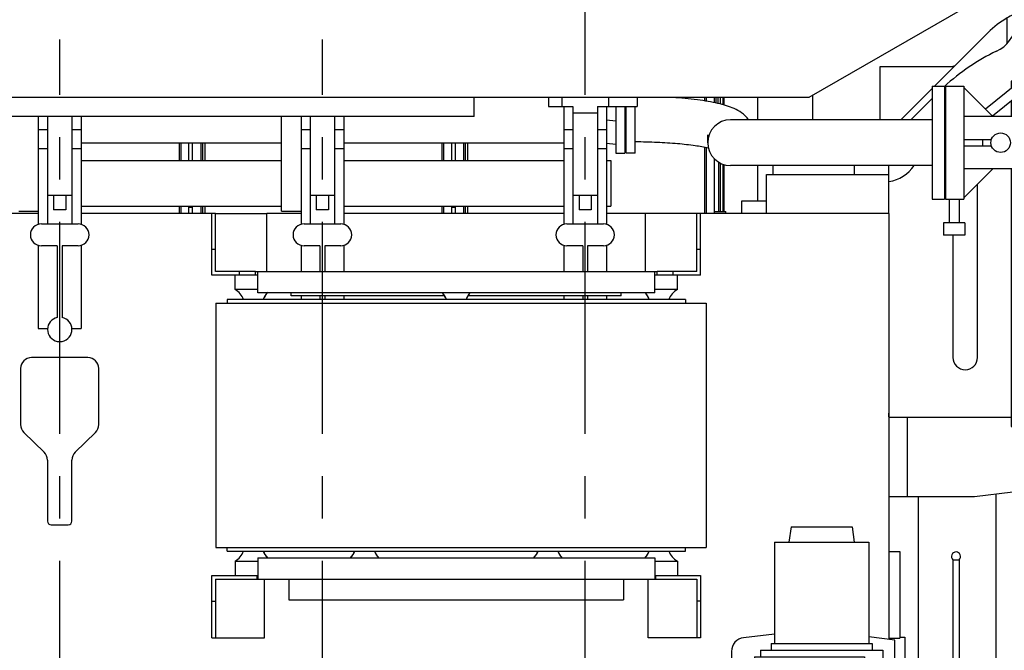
# Model space of a CAD drawing. Header units: millimetres. Extents: x 0 to 841, y 0 to 594.
# Tile 50 of 63: x 434 to 514, y 415 to 467. Entities that reach past the tile are written whole.
import ezdxf
from ezdxf.enums import TextEntityAlignment as Align

# ---------------------------------------------------------------- set-up
doc = ezdxf.new("R2010")
doc.units = ezdxf.units.MM
doc.header["$LTSCALE"] = 46.255
doc.linetypes.add('CENTER', pattern=[0.6, 0.375, -0.075, 0.075, -0.075])
doc.layers.get('0').update_dxf_attribs({"linetype": 'CONTINUOUS'})
for name, color, linetype in [('25007_040000_TLKS_KS_V_ABL73', 7, 'CONTINUOUS'), ('25007_041000_TLKS_KS_V_ABL74', 7, 'CONTINUOUS'), ('25007_042000_TLKS_KS_TL_V_ABL89', 7, 'CONTINUOUS'), ('25007_724000_05_SIMPLE1_G_ABL90', 7, 'CONTINUOUS'), ('25007_731000_20_SIMPLE1_B_ABL75', 7, 'CONTINUOUS'), ('25007_733000_05_SIMPLE1_A_ABL80', 7, 'CONTINUOUS'), ('25007_884500_28_SIMPLE1_X_ABL92', 7, 'CONTINUOUS'), ('25097_030000_TLKS_V_ABL10', 7, 'CONTINUOUS'), ('25097_100000_TLKS_V_ABL38', 7, 'CONTINUOUS'), ('25097_111000_21_SIMPLE1_A_ABL45', 7, 'CONTINUOUS'), ('25097_171000_21_SIMPLE1_A_ABL51', 7, 'CONTINUOUS'), ('25097_700000_TLKS_V_ABL54', 7, 'CONTINUOUS'), ('25097_722000_27_SIMPLE1_A_ABL55', 7, 'CONTINUOUS'), ('25097_722200_11_SIMPLE1_B_ABL65', 7, 'CONTINUOUS'), ('25097_800000_TLKS_V_ABL11', 7, 'CONTINUOUS'), ('25097_832000_01_SIMPLE1_B_ABL63', 7, 'CONTINUOUS'), ('25097_833000_20_SIMPLE1_A_ABL12', 7, 'CONTINUOUS'), ('new_view_1_VBL0', 7, 'CONTINUOUS')]:
    doc.layers.add(name, color=color, linetype=linetype)
doc.styles.get("Standard").update_dxf_attribs({"font": 'txt', "width": 0.6})
doc.dimstyles.new('DIMSTYLE_2', dxfattribs={"dimtxt": 3.5, "dimasz": 3.5, "dimexe": 1.8, "dimexo": 0, "dimgap": 0.875, "dimtad": 1, "dimdec": 0, "dimlfac": 20, "dimdsep": 46, "dimtxsty": 'STANDARD', "dimblk": '_FILLED', "dimblk1": '_FILLED', "dimblk2": '_FILLED', "dimcen": 0.09, "dimadec": 0, "dimazin": 0, "dimtp": 2, "dimtm": 2, "dimtfac": 1, "dimtdec": 0, "dimtofl": 0, "dimtmove": 0, "dimatfit": 3, "dimldrblk": '_FILLED', "dimfxl": 1, "dimtolj": 1, "dimarcsym": 0})
doc.dimstyles.new('DIMSTYLE_3', dxfattribs={"dimtxt": 3.5, "dimasz": 3.5, "dimexe": 1.8, "dimexo": 0, "dimgap": 0.875, "dimtad": 1, "dimlfac": 20, "dimdsep": 46, "dimtxsty": 'STANDARD', "dimblk": '_FILLED', "dimblk1": '_FILLED', "dimblk2": '_FILLED', "dimcen": 0.09, "dimadec": 0, "dimazin": 0, "dimtp": 1.2, "dimtm": 1.2, "dimtfac": 1, "dimtofl": 0, "dimtmove": 0, "dimatfit": 3, "dimldrblk": '_FILLED', "dimfxl": 1, "dimtolj": 1, "dimarcsym": 0})

# ---------------------------------------------------------------- blocks, each defined once
blk = doc.blocks.new('_FILLED')
at = {"color": 0, "linetype": 'BYBLOCK'}
blk.add_solid([(0, 0), (-1, 0.167), (-1, -0.167)], dxfattribs=at)
blk = doc.blocks.new('*D5')
at = {"color": 2, "linetype": 'CONTINUOUS'}
for p, q in [((480, 465), (480, 540.692)), ((568.4, 528.9), (568.4, 540.692)), ((480, 538.892), (524.2, 538.892)), ((568.4, 538.892), (524.2, 538.892))]:
    blk.add_line(p, q, dxfattribs=at)
at = {"color": 2, "linetype": 'CONTINUOUS', "xscale": 3.5, "yscale": 3.5, "zscale": 3.5, "rotation": 180}
blk.add_blockref('_FILLED', (480, 538.892), dxfattribs=at)
at = {"color": 2, "linetype": 'CONTINUOUS', "xscale": 3.5, "yscale": 3.5, "zscale": 3.5}
blk.add_blockref('_FILLED', (568.4, 538.892), dxfattribs=at)
at = {"color": 2, "linetype": 'CONTINUOUS', "width": 0.636905}
blk.add_text('1768', height=3.5, dxfattribs=at).set_placement((524.2, 539.767), align=Align.CENTER)
blk = doc.blocks.new('*D6')
at = {"color": 2, "linetype": 'CONTINUOUS'}
for p, q in [((587.285, 528.892), (599.085, 528.892)), ((597.285, 528.892), (597.285, 464.446)), ((597.285, 400), (597.285, 464.446)), ((512.368, 400), (599.085, 400))]:
    blk.add_line(p, q, dxfattribs=at)
at = {"color": 2, "linetype": 'CONTINUOUS', "xscale": 3.5, "yscale": 3.5, "zscale": 3.5}
for p, rotation in [((597.285, 528.892), 90), ((597.285, 400), 270)]:
    blk.add_blockref('_FILLED', p, dxfattribs=dict(at, rotation=rotation))
at = {"color": 2, "linetype": 'CONTINUOUS', "width": 0.672619}
blk.add_text('2578', height=3.5, rotation=90, dxfattribs=at).set_placement((596.41, 464.446), align=Align.CENTER)
blk = doc.blocks.new('25097_833000_20_SIMPLE1_T5_A_PBL109', base_point=(523.3, 454.875))
at = {"layer": '25097_833000_20_SIMPLE1_T5_A_PBL109', "color": 7, "linetype": 'CONTINUOUS'}
for p, q in [((509.5, 461.175), (511, 461.175)), ((509.5, 461.175), (509.5, 451.925)), ((511, 461.175), (511, 451.925)), ((513.365, 458.685), (511, 461.059)), ((513.365, 458.685), (511, 458.685)), ((525.011, 458.7), (513.351, 458.7)), ((534.551, 454.061), (527.839, 457.942)), ((511, 456.8), (513.24, 456.8)), ((511, 456.3), (513.24, 456.3)), ((512.55, 456.3), (512.55, 456.8)), ((536.347, 455.825), (531.5, 455.825)), ((533.225, 455.708), (533.725, 455.708)), ((533.225, 455.708), (533.225, 454.828)), ((533.725, 455.708), (533.725, 454.539)), ((537.1, 449.328), (537.1, 455.072)), ((513.365, 454.415), (511, 454.415)), ((511, 452.041), (513.365, 454.415)), ((525.011, 454.4), (513.351, 454.4)), ((532.399, 450.339), (525.687, 454.219)), ((535.61, 452.45), (536.725, 452.45)), ((536.725, 451.95), (536.725, 452.45)), ((509.5, 451.925), (511, 451.925)), ((529.85, 451.812), (529.85, 449.328)), ((535.61, 451.95), (536.725, 451.95)), ((533.225, 450.065), (533.225, 448.692)), ((533.725, 450.065), (533.725, 448.692)), ((530.603, 448.575), (536.347, 448.575)), ((533.225, 448.692), (533.725, 448.692))]:
    blk.add_line(p, q, dxfattribs=at)
for centre in [(514, 456.55), (517.5, 456.55)]:
    blk.add_circle(centre, 0.8, dxfattribs=at)
for centre, radius, start, end in [((525.011, 453.05), 5.65, 59.96895, 90), ((533.475, 452.2), 4.625, 38.39167, 51.60833), ((525.011, 453.05), 1.35, 59.96895, 90), ((533.475, 452.2), 2.15, 239.96895, 59.96895), ((533.475, 452.2), 4.625, 218.39167, 231.60833), ((533.475, 452.2), 4.625, 308.39167, 321.60833)]:
    blk.add_arc(centre, radius, start, end, dxfattribs=at)
blk = doc.blocks.new('25097_833000_20_SIMPLE1_T6_A_PBL112', base_point=(496.375, 456.55))
at = {"layer": '25097_833000_20_SIMPLE1_T6_A_PBL112', "color": 7, "linetype": 'CONTINUOUS'}
for p, q in [((508.4, 461.175), (509.4, 461.175)), ((508.4, 461.175), (508.4, 451.925)), ((509.4, 461.175), (509.4, 451.925)), ((483.35, 455.68), (483.35, 459.522)), ((484.1, 455.68), (484.1, 459.522)), ((508.4, 458.425), (491.9, 458.425)), ((490.025, 456.55), (490.025, 457.186)), ((484.1, 455.68), (483.35, 455.68)), ((508.4, 454.675), (491.9, 454.675)), ((508.4, 451.925), (509.4, 451.925))]:
    blk.add_line(p, q, dxfattribs=at)
blk.add_arc((491.9, 456.55), 1.875, 90, 270, dxfattribs=at)
for points, knots in [([(493.371, 458.427), (493.214, 458.647), (492.845, 459.002), (492.205, 459.351), (491.549, 459.589), (490.837, 459.775), (490.042, 459.931), (488.81, 460.115), (487.837, 460.205), (487.161, 460.252)], [0, 0, 0, 0, 0.122136, 0.226331, 0.327769, 0.437121, 0.558811, 0.693861, 1, 1, 1, 1]), ([(490.096, 456.089), (489.737, 456.176), (488.895, 456.322), (487.492, 456.478), (485.854, 456.581), (484.698, 456.607), (484.1, 456.61)], [0, 0, 0, 0, 0.183923, 0.424529, 0.70246, 1, 1, 1, 1])]:
    blk.add_open_spline(points, degree=3, knots=knots, dxfattribs=at)
blk = doc.blocks.new('25097_833000_20_SIMPLE1_A_ABL12', base_point=(398.95, 436.858))
at = {"layer": '25097_833000_20_SIMPLE1_T5_A_PBL109'}
blk.add_blockref('25097_833000_20_SIMPLE1_T5_A_PBL109', (523.3, 454.875), dxfattribs=at)
at = {"layer": '25097_833000_20_SIMPLE1_T6_A_PBL112'}
blk.add_blockref('25097_833000_20_SIMPLE1_T6_A_PBL112', (496.375, 456.55), dxfattribs=at)
blk = doc.blocks.new('25097_832000_01_SIMPLE1_T1_B_PBL64', base_point=(391.062, 455.233))
at = {"layer": '25097_832000_01_SIMPLE1_T1_B_PBL64', "color": 7, "linetype": 'CONTINUOUS'}
for p, q in [((482.5, 459.522), (482.5, 455.679)), ((483.25, 459.522), (483.25, 455.679)), ((455.15, 450.943), (455.15, 458.689)), ((438.75, 456.541), (455.15, 456.541)), ((460.25, 456.541), (478.25, 456.541)), ((481.75, 456.505), (482.5, 456.426)), ((482.5, 455.679), (483.25, 455.679)), ((438.75, 455.095), (455.15, 455.095)), ((460.25, 455.095), (478.25, 455.095)), ((481.75, 455.095), (482.1, 455.095)), ((482.1, 455.095), (482.1, 451.345)), ((438.75, 451.345), (455.15, 451.345)), ((460.25, 451.345), (478.25, 451.345)), ((481.75, 451.345), (482.1, 451.345)), ((433.65, 450.943), (435.25, 450.943)), ((455.15, 450.943), (456.75, 450.943))]:
    blk.add_line(p, q, dxfattribs=at)
at = {"layer": '25097_832000_01_SIMPLE1_T1_B_PBL64', "color": 6, "linetype": 'CONTINUOUS'}
for p, q in [((482.5, 458.316), (481.75, 458.385)), ((481.75, 456.505), (482.5, 456.426))]:
    blk.add_line(p, q, dxfattribs=at)
blk = doc.blocks.new('25097_832000_01_SIMPLE1_B_ABL63', base_point=(391.062, 455.233))
at = {"layer": '25097_832000_01_SIMPLE1_T1_B_PBL64'}
blk.add_blockref('25097_832000_01_SIMPLE1_T1_B_PBL64', (391.062, 455.233), dxfattribs=at)
blk = doc.blocks.new('25097_800000_TLKS_V_ABL11', base_point=(398.95, 436.858))
at = {"layer": '25097_832000_01_SIMPLE1_B_ABL63'}
blk.add_blockref('25097_832000_01_SIMPLE1_B_ABL63', (391.062, 455.233), dxfattribs=at)
at = {"layer": '25097_833000_20_SIMPLE1_A_ABL12'}
blk.add_blockref('25097_833000_20_SIMPLE1_A_ABL12', (398.95, 436.858), dxfattribs=at)
blk = doc.blocks.new('25097_111000_21_SIMPLE1_T1_A_PBL46', base_point=(390.875, 413.875))
at = {"layer": '25097_111000_21_SIMPLE1_T1_A_PBL46', "color": 7, "linetype": 'CONTINUOUS'}
for p, q in [((435.25, 450.75), (417.25, 450.75)), ((449.45, 450.75), (438.75, 450.75)), ((456.75, 450.75), (453.95, 450.75)), ((478.25, 450.75), (460.25, 450.75)), ((484.95, 450.75), (481.75, 450.75)), ((504.85, 450.75), (489.45, 450.75)), ((504.85, 450.75), (504.85, 415.859)), ((439.3, 438.95), (434.7, 438.95)), ((433.8, 438.05), (433.8, 433.45)), ((440.2, 433.45), (440.2, 438.05)), ((434.073, 432.805), (435.727, 431.195)), ((438.273, 431.195), (439.927, 432.805)), ((436, 430.55), (436, 425.55)), ((438, 425.55), (438, 430.55)), ((436.3, 425.25), (437.7, 425.25)), ((504.85, 423.05), (505.75, 423.05)), ((505.75, 423.05), (505.75, 415.95)), ((504.85, 415.95), (505.75, 415.95))]:
    blk.add_line(p, q, dxfattribs=at)
for centre, radius, start, end in [((434.7, 438.05), 0.9, 90, 180), ((439.3, 438.05), 0.9, 0, 90), ((434.7, 433.45), 0.9, 180, 225.79566), ((439.3, 433.45), 0.9, 314.20434, 360), ((435.1, 430.55), 0.9, 0, 45.79566), ((438.9, 430.55), 0.9, 134.20434, 180), ((436.3, 425.55), 0.3, 180, 270), ((437.7, 425.55), 0.3, 270, 360)]:
    blk.add_arc(centre, radius, start, end, dxfattribs=at)
blk = doc.blocks.new('25097_111000_21_SIMPLE1_T2_A_PBL108', base_point=(436.95, 453.646))
at = {"layer": '25097_111000_21_SIMPLE1_T2_A_PBL108', "color": 7, "linetype": 'CONTINUOUS'}
for p, q in [((426.35, 456.541), (426.35, 455.095)), ((427.064, 455.095), (427.064, 456.541)), ((427.205, 455.095), (427.205, 456.541)), ((427.399, 455.095), (427.399, 456.541)), ((446.796, 455.095), (446.796, 456.541)), ((446.936, 455.095), (446.936, 456.541)), ((447.55, 456.541), (447.55, 455.095)), ((426.35, 451.345), (426.35, 450.75)), ((427.064, 450.75), (427.064, 451.345)), ((427.205, 450.75), (427.205, 451.345)), ((427.399, 450.75), (427.399, 451.345)), ((446.796, 450.75), (446.796, 451.345)), ((446.936, 450.75), (446.936, 451.345)), ((447.55, 451.345), (447.55, 450.75))]:
    blk.add_line(p, q, dxfattribs=at)
blk = doc.blocks.new('25097_111000_21_SIMPLE1_T2_A_PBL115', base_point=(458.45, 453.646))
at = {"layer": '25097_111000_21_SIMPLE1_T2_A_PBL115', "color": 7, "linetype": 'CONTINUOUS'}
for p, q in [((447.85, 456.541), (447.85, 455.095)), ((448.564, 455.095), (448.564, 456.541)), ((448.705, 455.095), (448.705, 456.541)), ((448.899, 455.095), (448.899, 456.541)), ((468.296, 455.095), (468.296, 456.541)), ((468.436, 455.095), (468.436, 456.541)), ((469.05, 456.541), (469.05, 455.095)), ((447.85, 451.345), (447.85, 450.75)), ((448.564, 450.75), (448.564, 451.345)), ((448.705, 450.75), (448.705, 451.345)), ((448.899, 450.75), (448.899, 451.345)), ((468.296, 450.75), (468.296, 451.345)), ((468.436, 450.75), (468.436, 451.345)), ((469.05, 451.345), (469.05, 450.75))]:
    blk.add_line(p, q, dxfattribs=at)
blk = doc.blocks.new('25097_111000_21_SIMPLE1_T2_A_PBL116', base_point=(479.95, 455.5))
at = {"layer": '25097_111000_21_SIMPLE1_T2_A_PBL116', "color": 7, "linetype": 'CONTINUOUS'}
for p, q in [((489.796, 459.964), (489.796, 460.25)), ((489.936, 459.941), (489.936, 460.25)), ((490.55, 460.25), (490.55, 459.828)), ((469.35, 456.541), (469.35, 455.095)), ((470.064, 455.095), (470.064, 456.541)), ((470.205, 455.095), (470.205, 456.541)), ((470.399, 455.095), (470.399, 456.541)), ((489.796, 450.75), (489.796, 456.154)), ((489.936, 450.75), (489.936, 456.125)), ((490.55, 455.249), (490.55, 450.75)), ((469.35, 451.345), (469.35, 450.75)), ((470.064, 450.75), (470.064, 451.345)), ((470.205, 450.75), (470.205, 451.345)), ((470.399, 450.75), (470.399, 451.345))]:
    blk.add_line(p, q, dxfattribs=at)
blk = doc.blocks.new('25097_111000_21_SIMPLE1_A_ABL45', base_point=(390.875, 418.625))
at = {"layer": '25097_111000_21_SIMPLE1_T1_A_PBL46'}
blk.add_blockref('25097_111000_21_SIMPLE1_T1_A_PBL46', (390.875, 413.875), dxfattribs=at)
at = {"layer": '25097_111000_21_SIMPLE1_T2_A_PBL108'}
blk.add_blockref('25097_111000_21_SIMPLE1_T2_A_PBL108', (436.95, 453.646), dxfattribs=at)
at = {"layer": '25097_111000_21_SIMPLE1_T2_A_PBL115'}
blk.add_blockref('25097_111000_21_SIMPLE1_T2_A_PBL115', (458.45, 453.646), dxfattribs=at)
at = {"layer": '25097_111000_21_SIMPLE1_T2_A_PBL116'}
blk.add_blockref('25097_111000_21_SIMPLE1_T2_A_PBL116', (479.95, 455.5), dxfattribs=at)
blk = doc.blocks.new('25097_171000_21_SIMPLE1_T1_A_PBL52', base_point=(391.875, 463.863))
at = {"layer": '25097_171000_21_SIMPLE1_T1_A_PBL52', "color": 7, "linetype": 'CONTINUOUS'}
for p, q in [((490.702, 460.25), (490.702, 459.794)), ((490.852, 460.25), (490.852, 459.758)), ((491.075, 459.705), (491.075, 460.25)), ((491.275, 460.25), (491.275, 459.657)), ((491.35, 460.25), (491.35, 459.635)), ((490.925, 450.9), (490.925, 454.953)), ((491.075, 450.9), (491.075, 454.871)), ((491.275, 454.783), (491.275, 450.948)), ((491.35, 454.762), (491.35, 450.9)), ((447.85, 451.25), (447.55, 451.25)), ((469.35, 451.25), (469.05, 451.25)), ((490.55, 450.9), (491.5, 450.9)), ((491.35, 451.203), (491.275, 451.203)), ((491.35, 450.948), (491.275, 450.948)), ((491.5, 450.75), (491.5, 450.9))]:
    blk.add_line(p, q, dxfattribs=at)
blk = doc.blocks.new('25097_171000_21_SIMPLE1_A_ABL51', base_point=(391.875, 463.8625))
at = {"layer": '25097_171000_21_SIMPLE1_T1_A_PBL52'}
blk.add_blockref('25097_171000_21_SIMPLE1_T1_A_PBL52', (391.875, 463.8625), dxfattribs=at)
blk = doc.blocks.new('25097_100000_TLKS_V_ABL38', base_point=(390.375, 408.712))
at = {"layer": '25097_111000_21_SIMPLE1_A_ABL45'}
blk.add_blockref('25097_111000_21_SIMPLE1_A_ABL45', (390.875, 418.625), dxfattribs=at)
at = {"layer": '25097_171000_21_SIMPLE1_A_ABL51'}
blk.add_blockref('25097_171000_21_SIMPLE1_A_ABL51', (391.875, 463.863), dxfattribs=at)
blk = doc.blocks.new('25097_722000_27_SIMPLE1_T1_A_PBL56', base_point=(431.133, 489.359))
at = {"layer": '25097_722000_27_SIMPLE1_T1_A_PBL56', "color": 7, "linetype": 'CONTINUOUS'}
for p, q in [((512.156, 468.25), (498.3, 460.25)), ((498.3, 460.25), (295.685, 460.25)), ((470.908, 458.689), (470.908, 460.25)), ((470.908, 458.689), (295.685, 458.689))]:
    blk.add_line(p, q, dxfattribs=at)
blk = doc.blocks.new('25097_722000_27_SIMPLE1_A_ABL55', base_point=(431.133, 489.359))
at = {"layer": '25097_722000_27_SIMPLE1_T1_A_PBL56'}
blk.add_blockref('25097_722000_27_SIMPLE1_T1_A_PBL56', (431.133, 489.359), dxfattribs=at)
blk = doc.blocks.new('25097_722200_11_SIMPLE1_T1_B_PBL66', base_point=(395.25, 450.25))
at = {"layer": '25097_722200_11_SIMPLE1_T1_B_PBL66', "color": 7, "linetype": 'CONTINUOUS'}
for p, q in [((477, 460.25), (477, 459.522)), ((478.091, 460.25), (478.091, 459.522)), ((481.908, 460.25), (481.908, 459.522)), ((484.25, 460.25), (484.25, 459.522)), ((477, 459.522), (479, 459.522)), ((478.25, 459.522), (478.25, 449.865)), ((479, 459.522), (479, 449.9)), ((481, 459.522), (484.25, 459.522)), ((481, 459.522), (481, 449.9)), ((481.75, 459.522), (481.75, 449.865)), ((435.25, 458.689), (435.25, 449.865)), ((436, 458.689), (436, 449.9)), ((438, 458.689), (438, 449.9)), ((438.75, 458.689), (438.75, 449.865)), ((456.75, 458.689), (456.75, 449.865)), ((457.5, 458.689), (457.5, 449.9)), ((459.5, 458.689), (459.5, 449.9)), ((460.25, 458.689), (460.25, 449.865)), ((479, 458.991), (481, 458.991)), ((435.25, 457.63), (436, 457.63)), ((438, 457.63), (438.75, 457.63)), ((456.75, 457.63), (457.5, 457.63)), ((459.5, 457.63), (460.25, 457.63)), ((478.25, 457.63), (479, 457.63)), ((481, 457.63), (481.75, 457.63)), ((435.25, 456.08), (436, 456.08)), ((438, 456.08), (438.75, 456.08)), ((456.75, 456.08), (457.5, 456.08)), ((459.5, 456.08), (460.25, 456.08)), ((478.25, 456.08), (479, 456.08)), ((481, 456.08), (481.75, 456.08)), ((436, 452.25), (438, 452.25)), ((436.5, 452.25), (436.5, 451.05)), ((437.5, 452.25), (437.5, 451.05)), ((457.5, 452.25), (459.5, 452.25)), ((458, 452.25), (458, 451.05)), ((459, 452.25), (459, 451.05)), ((479, 452.25), (481, 452.25)), ((479.5, 452.25), (479.5, 451.05)), ((480.5, 452.25), (480.5, 451.05)), ((437.5, 451.05), (436.5, 451.05)), ((459, 451.05), (458, 451.05)), ((480.5, 451.05), (479.5, 451.05)), ((435.5, 449.9), (438.5, 449.9)), ((457, 449.9), (460, 449.9)), ((478.5, 449.9), (481.5, 449.9)), ((435.25, 448.135), (435.25, 441.33)), ((436.8, 448.1), (435.5, 448.1)), ((436.8, 448.1), (436.8, 442.23)), ((438.5, 448.1), (437.2, 448.1)), ((437.2, 448.1), (437.2, 442.23)), ((438.75, 448.135), (438.75, 441.33)), ((456.75, 448.135), (456.75, 446)), ((458.3, 448.1), (457, 448.1)), ((458.3, 448.1), (458.3, 446)), ((460, 448.1), (458.7, 448.1)), ((458.7, 448.1), (458.7, 446)), ((460.25, 448.135), (460.25, 446)), ((478.25, 448.135), (478.25, 446)), ((479.8, 448.1), (478.5, 448.1)), ((479.8, 448.1), (479.8, 446)), ((481.5, 448.1), (480.2, 448.1)), ((480.2, 448.1), (480.2, 446)), ((481.75, 448.135), (481.75, 446)), ((456.75, 444), (456.75, 443.7)), ((458.3, 444), (458.3, 443.7)), ((458.7, 444), (458.7, 443.7)), ((460.25, 444), (460.25, 443.7)), ((478.25, 444), (478.25, 443.7)), ((479.8, 444), (479.8, 443.7)), ((480.2, 444), (480.2, 443.7)), ((481.75, 444), (481.75, 443.7)), ((435.25, 441.33), (436.003, 441.33)), ((437.997, 441.33), (438.75, 441.33)), ((436.8, 440.27), (436.8, 440.25)), ((436.8, 440.25), (437.2, 440.25)), ((437.2, 440.27), (437.2, 440.25))]:
    blk.add_line(p, q, dxfattribs=at)
for centre, radius, start, end in [((435.5, 449), 0.9, 90, 270), ((438.5, 449), 0.9, 270, 90), ((457, 449), 0.9, 90, 270), ((460, 449), 0.9, 270, 90), ((478.5, 449), 0.9, 90, 270), ((481.5, 449), 0.9, 270, 90), ((437, 441.25), 1, 101.53696, 258.46304), ((437, 441.25), 1, 281.53696, 78.46304)]:
    blk.add_arc(centre, radius, start, end, dxfattribs=at)
blk = doc.blocks.new('25097_722200_11_SIMPLE1_B_ABL65', base_point=(395.25, 450.25))
at = {"layer": '25097_722200_11_SIMPLE1_T1_B_PBL66'}
blk.add_blockref('25097_722200_11_SIMPLE1_T1_B_PBL66', (395.25, 450.25), dxfattribs=at)
blk = doc.blocks.new('25097_700000_TLKS_V_ABL54', base_point=(431.133, 480.139))
at = {"layer": '25097_722000_27_SIMPLE1_A_ABL55'}
blk.add_blockref('25097_722000_27_SIMPLE1_A_ABL55', (431.133, 489.359), dxfattribs=at)
at = {"layer": '25097_722200_11_SIMPLE1_B_ABL65'}
blk.add_blockref('25097_722200_11_SIMPLE1_B_ABL65', (395.25, 450.25), dxfattribs=at)
blk = doc.blocks.new('25097_030000_TLKS_V_ABL10', base_point=(410.825225, 430.2391))
at = {"layer": '25097_100000_TLKS_V_ABL38'}
blk.add_blockref('25097_100000_TLKS_V_ABL38', (390.375, 408.7125), dxfattribs=at)
at = {"layer": '25097_700000_TLKS_V_ABL54'}
blk.add_blockref('25097_700000_TLKS_V_ABL54', (431.132725, 480.1391), dxfattribs=at)
at = {"layer": '25097_800000_TLKS_V_ABL11'}
blk.add_blockref('25097_800000_TLKS_V_ABL11', (398.95, 436.8575), dxfattribs=at)
blk = doc.blocks.new('25007_731000_20_SIMPLE1_T2_B_PBL76', base_point=(510.425, 397.63))
at = {"layer": '25007_731000_20_SIMPLE1_T2_B_PBL76', "color": 7, "linetype": 'CONTINUOUS'}
for p, q in [((507.25, 427.55), (507.25, 410.48)), ((513.6, 427.76), (513.6, 367.5)), ((507.25, 400.875), (507.25, 367.5)), ((513.6, 367.5), (507.25, 367.5))]:
    blk.add_line(p, q, dxfattribs=at)
blk = doc.blocks.new('25007_731000_20_SIMPLE1_T3_B_PBL77', base_point=(510.425, 397.63))
at = {"layer": '25007_731000_20_SIMPLE1_T3_B_PBL77', "color": 7, "linetype": 'CONTINUOUS'}
for p, q in [((507.25, 427.55), (507.25, 410.48)), ((513.6, 427.76), (513.6, 367.5)), ((507.25, 400.875), (507.25, 367.5)), ((513.6, 367.5), (507.25, 367.5))]:
    blk.add_line(p, q, dxfattribs=at)
blk = doc.blocks.new('25007_731000_20_SIMPLE1_T1_B_PBL78', base_point=(506.05, 396.525))
at = {"layer": '25007_731000_20_SIMPLE1_T1_B_PBL78', "color": 7, "linetype": 'CONTINUOUS'}
for p, q in [((505.75, 416.05), (506.15, 416.05)), ((506.15, 416.05), (506.15, 409.375)), ((507.25, 413.15), (506.15, 414.25)), ((506.15, 400.875), (506.15, 378.412)), ((507.25, 386.85), (506.15, 385.75)), ((504.85, 378.412), (506.15, 378.412)), ((506.15, 378.412), (506.15, 378.25)), ((506.15, 378.25), (506.85, 378.25)), ((506.85, 378.25), (506.85, 377)), ((506.85, 377), (504.85, 377))]:
    blk.add_line(p, q, dxfattribs=at)
blk = doc.blocks.new('25007_731000_20_SIMPLE1_B_ABL75', base_point=(509.225, 397.63))
at = {"layer": '25007_731000_20_SIMPLE1_T1_B_PBL78'}
blk.add_blockref('25007_731000_20_SIMPLE1_T1_B_PBL78', (506.05, 396.525), dxfattribs=at)
at = {"layer": '25007_731000_20_SIMPLE1_T2_B_PBL76'}
blk.add_blockref('25007_731000_20_SIMPLE1_T2_B_PBL76', (510.425, 397.63), dxfattribs=at)
at = {"layer": '25007_731000_20_SIMPLE1_T3_B_PBL77'}
blk.add_blockref('25007_731000_20_SIMPLE1_T3_B_PBL77', (510.425, 397.63), dxfattribs=at)
blk = doc.blocks.new('25007_733000_05_SIMPLE1_T1_A_PBL81', base_point=(502.5, 409.354))
at = {"layer": '25007_733000_05_SIMPLE1_T1_A_PBL81', "color": 7, "linetype": 'CONTINUOUS'}
for p, q in [((496.85, 425.075), (496.674, 423.825)), ((496.85, 425.075), (501.85, 425.075)), ((501.85, 425.075), (502.026, 423.825)), ((495.5, 423.825), (503.2, 423.825)), ((495.5, 423.825), (495.5, 415.525)), ((503.2, 423.825), (503.2, 415.525)), ((510.1, 422.375), (510.6, 422.375)), ((510.1, 422.375), (510.1, 410.321)), ((510.6, 422.375), (510.6, 410.396)), ((495.5, 416.294), (492.967, 415.992)), ((505.35, 415.8), (503.2, 416.056)), ((505.35, 413.755), (505.35, 415.8)), ((494.35, 414.975), (504.35, 414.975)), ((494.35, 414.975), (494.35, 414.425)), ((495.225, 415.525), (503.475, 415.525)), ((495.225, 415.525), (495.225, 414.975)), ((503.475, 415.525), (503.475, 414.975)), ((504.35, 414.975), (504.35, 413.925)), ((491.975, 414.875), (491.975, 395.375)), ((493.85, 414.425), (502.85, 414.425)), ((493.85, 414.425), (493.85, 410.375)), ((502.85, 414.425), (502.85, 410.375)), ((504.35, 413.925), (502.85, 413.925)), ((504.725, 413.755), (505.35, 413.755)), ((504.725, 409.375), (504.725, 413.755)), ((512.65, 410.126), (512.65, 411.831)), ((512.65, 410.126), (512.65, 411.831)), ((512.9, 410.126), (512.9, 411.831)), ((512.9, 410.126), (512.9, 411.831)), ((510.6, 410.521), (510.9, 410.971)), ((510.9, 410.721), (510.9, 410.971)), ((502.85, 410.375), (493.85, 410.375)), ((494.85, 410.375), (494.85, 397.875)), ((501.85, 410.375), (501.85, 406.719)), ((502.85, 410.375), (502.85, 398.675)), ((506.85, 410.48), (509.35, 410.48)), ((506.85, 410.48), (506.85, 408.373)), ((506.85, 410.23), (508.05, 410.23)), ((508.05, 410.446), (510.1, 410.446)), ((508.05, 409.98), (508.05, 410.446)), ((510.55, 410.196), (508.05, 410.196)), ((509.35, 410.48), (509.35, 410.446)), ((510.9, 410.721), (510.55, 410.196)), ((510.55, 410.196), (510.55, 410.246)), ((511.236, 410.36), (511.361, 410.547)), ((511.453, 410.252), (511.236, 410.36)), ((511.361, 410.547), (511.361, 410.797)), ((511.361, 410.547), (511.453, 410.502)), ((511.453, 410.502), (511.56, 410.663)), ((511.453, 410.252), (511.453, 410.502)), ((511.56, 410.413), (511.453, 410.252)), ((511.56, 410.413), (511.56, 410.663)), ((512.536, 410.251), (512.036, 409.818)), ((512.65, 410.251), (512.536, 410.251)), ((512.536, 410.251), (512.536, 410.001)), ((513.004, 410.251), (512.9, 410.251)), ((513.004, 406.754), (513.004, 410.251)), ((494.85, 409.325), (493.85, 408.981)), ((502.85, 409.936), (504.725, 409.936)), ((506.85, 409.375), (502.85, 409.375)), ((506.85, 409.98), (509.35, 409.98)), ((506.85, 409.73), (509.35, 409.73)), ((509.35, 409.98), (509.35, 409.73)), ((509.35, 409.73), (509.35, 408.373)), ((512.536, 410.001), (511.786, 409.352)), ((511.786, 409.568), (512.036, 409.568)), ((511.786, 409.352), (511.786, 409.568)), ((512.036, 409.568), (512.036, 409.818)), ((512.036, 409.352), (512.139, 409.352)), ((512.139, 409.352), (512.316, 409.505)), ((513.004, 410.001), (512.536, 410.001)), ((493.85, 408.981), (493.85, 401.269)), ((509.35, 408.681), (511.575, 408.681)), ((511.575, 408.789), (511.825, 408.789)), ((511.575, 408.681), (511.575, 408.789)), ((511.6, 408.789), (511.6, 400.875)), ((512.139, 408.519), (511.6, 408.519)), ((512.139, 408.519), (512.139, 408.269)), ((506.85, 408.373), (509.35, 408.373)), ((512.139, 408.269), (511.6, 408.269)), ((511.6, 407.836), (512.65, 407.836)), ((512.3, 407.836), (512.3, 402.41)), ((512.65, 407.836), (512.65, 406.754)), ((512.3, 407.274), (512.65, 407.274)), ((512.3, 406.874), (512.65, 406.874)), ((512.65, 406.754), (513.004, 406.754)), ((501.85, 403.531), (501.85, 397.875)), ((511.6, 402.41), (512.3, 402.41)), ((494.85, 400.925), (493.85, 401.269)), ((511.6, 400.875), (502.85, 400.875)), ((504.725, 396.495), (504.725, 400.875)), ((502.85, 400.314), (504.725, 400.314)), ((501.85, 398.675), (502.85, 398.675)), ((494.85, 397.875), (501.85, 397.875)), ((496.6, 397.875), (496.6, 397.005)), ((500.1, 397.875), (500.1, 397.005)), ((496.6, 397.005), (500.1, 397.005)), ((497.3, 397.005), (497.3, 395.755)), ((499.4, 397.005), (499.4, 395.755)), ((505.35, 396.495), (504.725, 396.495)), ((505.35, 394.45), (505.35, 396.495)), ((497.3, 395.755), (495.626, 395.275)), ((497.3, 395.755), (499.4, 395.755)), ((499.4, 395.755), (501.074, 395.275)), ((502.7, 395.275), (494, 395.275)), ((492.967, 394.258), (493.519, 394.192)), ((503.181, 394.192), (505.35, 394.45)), ((502.7, 393.975), (494, 393.975)), ((495.343, 393.975), (498.217, 393.633)), ((498.483, 393.633), (501.357, 393.975))]:
    blk.add_line(p, q, dxfattribs=at)
blk.add_circle((512.775, 412.046), 0.25, dxfattribs=at)
for centre, radius, start, end in [((510.35, 422.655), 0.375, 311.81031, 228.18969), ((493.1, 414.875), 1.125, 96.78897, 180), ((493.1, 395.375), 1.125, 180, 263.21103), ((494, 394.625), 0.65, 90, 270), ((502.7, 394.625), 0.65, 270, 90), ((498.35, 394.75), 1.125, 263.21103, 276.78897)]:
    blk.add_arc(centre, radius, start, end, dxfattribs=at)
blk.add_ellipse((510.35, 410.021), major_axis=(0.243, 0.394), ratio=0.145898, start_param=-0.875325, end_param=-0.231825, dxfattribs=at)
for points, knots in [([(510.9, 410.971), (510.941, 410.963), (511.101, 410.922), (511.254, 410.858), (511.361, 410.797)], [0, 0, 0, 0, 0.253178, 1, 1, 1, 1]), ([(510.35, 410.196), (510.318, 410.196), (510.256, 410.203), (510.165, 410.229), (510.1, 410.283), (510.1, 410.321)], [0, 0, 0, 0, 0.324331, 0.612802, 1, 1, 1, 1]), ([(510.55, 410.246), (510.538, 410.238), (510.475, 410.206), (510.404, 410.196), (510.35, 410.196)], [0, 0, 0, 0, 0.216549, 1, 1, 1, 1]), ([(511.361, 410.547), (511.326, 410.567), (511.18, 410.643), (511.021, 410.695), (510.9, 410.721)], [0, 0, 0, 0, 0.24719, 1, 1, 1, 1]), ([(511.56, 410.663), (511.692, 410.557), (511.915, 410.303), (512.02, 409.979), (512.036, 409.818)], [0, 0, 0, 0, 0.511084, 1, 1, 1, 1]), ([(512.036, 409.568), (512.02, 409.729), (511.915, 410.053), (511.692, 410.307), (511.56, 410.413)], [0, 0, 0, 0, 0.488916, 1, 1, 1, 1]), ([(511.825, 408.789), (511.854, 408.831), (511.96, 409.003), (512.021, 409.202), (512.036, 409.352)], [0, 0, 0, 0, 0.255459, 1, 1, 1, 1]), ([(512.648, 409.432), (512.496, 409.328), (512.238, 409.058), (512.139, 408.694), (512.139, 408.519)], [0, 0, 0, 0, 0.513228, 1, 1, 1, 1]), ([(512.316, 409.505), (512.351, 409.536), (512.443, 409.577), (512.59, 409.564), (512.709, 409.484), (512.743, 409.394), (512.743, 409.352)], [0, 0, 0, 0, 0.25594, 0.518983, 0.768743, 1, 1, 1, 1]), ([(512.743, 409.352), (512.743, 409.319), (512.724, 409.252), (512.676, 409.202), (512.648, 409.182)], [0, 0, 0, 0, 0.486772, 1, 1, 1, 1]), ([(512.65, 410.126), (512.65, 410.107), (512.689, 410.074), (512.753, 410.063), (512.827, 410.063), (512.9, 410.094), (512.9, 410.126)], [0, 0, 0, 0, 0.196321, 0.422947, 0.670307, 1, 1, 1, 1]), ([(512.648, 409.182), (512.496, 409.078), (512.238, 408.808), (512.139, 408.444), (512.139, 408.269)], [0, 0, 0, 0, 0.513228, 1, 1, 1, 1])]:
    blk.add_open_spline(points, degree=3, knots=knots, dxfattribs=at)
for points in [[(512.696, 409.476), (512.682, 409.459), (512.666, 409.444), (512.648, 409.432)], [(494.85, 403.531), (494.85, 404.063), (494.861, 405.125), (494.85, 406.187), (494.85, 406.719)], [(501.85, 406.719), (501.85, 406.187), (501.839, 405.125), (501.85, 404.063), (501.85, 403.531)]]:
    blk.add_open_spline(points, degree=3, dxfattribs=at)
blk = doc.blocks.new('25007_733000_05_SIMPLE1_A_ABL80', base_point=(502.5, 409.354))
at = {"layer": '25007_733000_05_SIMPLE1_T1_A_PBL81'}
blk.add_blockref('25007_733000_05_SIMPLE1_T1_A_PBL81', (502.5, 409.354), dxfattribs=at)
blk = doc.blocks.new('25007_884500_28_SIMPLE1_T1_X_PBL93', base_point=(469.45, 419.8))
at = {"layer": '25007_884500_28_SIMPLE1_T1_X_PBL93', "color": 7, "linetype": 'CONTINUOUS'}
for p, q in [((450.7, 423.1), (450.7, 423.4)), ((450.7, 423.1), (488.2, 423.1)), ((488.2, 423.1), (488.2, 423.4)), ((451.35, 422.281), (453.2, 422.281)), ((451.35, 422.281), (451.35, 421.1)), ((453.2, 422.55), (485.7, 422.55)), ((453.2, 422.55), (453.2, 420.8)), ((485.7, 422.55), (485.7, 420.8)), ((485.7, 422.281), (487.55, 422.281)), ((487.55, 422.281), (487.55, 421.1)), ((449.45, 421.1), (453.133, 421.1)), ((449.45, 416), (449.45, 421.1)), ((449.75, 420.8), (453.133, 420.8)), ((449.75, 420.8), (449.75, 416)), ((453.133, 421.1), (453.2, 421.1)), ((453.133, 421.1), (453.133, 420.8)), ((453.133, 420.8), (485.767, 420.8)), ((453.75, 416), (453.75, 420.8)), ((455.75, 420.8), (455.75, 419.1)), ((483.15, 420.8), (483.15, 419.1)), ((485.15, 416), (485.15, 420.8)), ((485.7, 421.1), (485.767, 421.1)), ((485.767, 421.1), (489.45, 421.1)), ((485.767, 421.1), (485.767, 420.8)), ((485.767, 420.8), (489.15, 420.8)), ((489.15, 420.8), (489.15, 416)), ((489.45, 421.1), (489.45, 416)), ((449.45, 419), (449.75, 419)), ((455.75, 419.1), (483.15, 419.1)), ((489.45, 419), (489.15, 419)), ((449.45, 416), (449.75, 416)), ((449.75, 416), (453.75, 416)), ((489.15, 416), (485.15, 416)), ((489.45, 416), (489.15, 416))]:
    blk.add_line(p, q, dxfattribs=at)
for centre, start, end in [((450.636, 423.6), 298.43425, 340.53009), ((450.636, 423.6), 298.43425, 340.53009), ((455.064, 423.6), 199.46991, 226.24243), ((455.064, 423.6), 199.46991, 224.65549), ((459.736, 423.6), 313.75757, 340.53009), ((459.736, 423.6), 315.34451, 340.53009), ((464.164, 423.6), 199.46991, 226.24243), ((464.164, 423.6), 199.46991, 224.65549), ((474.736, 423.6), 313.75757, 340.53009), ((474.736, 423.6), 315.34451, 340.53009), ((479.164, 423.6), 199.46991, 226.24243), ((479.164, 423.6), 199.46991, 224.65549), ((483.836, 423.6), 313.75757, 340.53009), ((483.836, 423.6), 315.34451, 340.53009), ((488.264, 423.6), 199.46991, 241.56575), ((488.264, 423.6), 199.46991, 241.56575)]:
    blk.add_arc(centre, 1.5, start, end, dxfattribs=at)
blk = doc.blocks.new('25007_884500_28_SIMPLE1_T3_X_PBL94', base_point=(469.85, 433.4))
at = {"layer": '25007_884500_28_SIMPLE1_T3_X_PBL94', "color": 7, "linetype": 'CONTINUOUS'}
for p, q in [((449.7875, 443.4), (489.9125, 443.4)), ((449.7875, 443.4), (449.7875, 423.4)), ((489.9125, 443.4), (489.9125, 423.4)), ((449.7875, 423.4), (489.9125, 423.4))]:
    blk.add_line(p, q, dxfattribs=at)
blk = doc.blocks.new('25007_884500_28_SIMPLE1_T2_X_PBL107', base_point=(469.45, 446.975))
at = {"layer": '25007_884500_28_SIMPLE1_T2_X_PBL107', "color": 7, "linetype": 'CONTINUOUS'}
for p, q in [((449.75, 450.75), (449.45, 450.75)), ((449.45, 445.7), (449.45, 450.75)), ((449.75, 450.75), (453.95, 450.75)), ((449.75, 446), (449.75, 450.75)), ((453.95, 446), (453.95, 450.75)), ((489.45, 450.75), (484.95, 450.75)), ((484.95, 446), (484.95, 450.75)), ((489.15, 446), (489.15, 450.75)), ((489.45, 445.7), (489.45, 450.75)), ((449.75, 447.8), (449.45, 447.8)), ((489.45, 447.8), (489.15, 447.8)), ((453.009, 445.7), (449.45, 445.7)), ((453.009, 446), (449.75, 446)), ((451.35, 444.519), (451.35, 445.7)), ((451.7, 445.7), (451.7, 446)), ((453.009, 446), (485.891, 446)), ((453.009, 445.7), (453.009, 446)), ((453.2, 445.7), (453.009, 445.7)), ((453.2, 444.25), (453.2, 446)), ((485.7, 444.25), (485.7, 446)), ((485.891, 445.7), (485.7, 445.7)), ((489.15, 446), (485.891, 446)), ((485.891, 445.7), (485.891, 446)), ((489.45, 445.7), (485.891, 445.7)), ((487.2, 445.7), (487.2, 446)), ((487.55, 444.519), (487.55, 445.7)), ((453.2, 444.519), (451.35, 444.519)), ((485.7, 444.25), (453.2, 444.25)), ((455.95, 444), (455.95, 444.25)), ((468.499, 444), (455.95, 444)), ((482.95, 444), (470.401, 444)), ((482.95, 444), (482.95, 444.25)), ((487.55, 444.519), (485.7, 444.519)), ((488.2, 443.7), (450.7, 443.7)), ((450.7, 443.7), (450.7, 443.4)), ((488.2, 443.7), (488.2, 443.4))]:
    blk.add_line(p, q, dxfattribs=at)
for centre, start, end in [((450.636, 443.2), 19.46991, 61.56575), ((450.636, 443.2), 19.46991, 61.56575), ((455.064, 443.2), 133.75757, 160.53009), ((455.064, 443.2), 135.34451, 160.53009), ((467.236, 443.2), 19.46991, 46.24243), ((467.236, 443.2), 19.46991, 44.65549), ((471.664, 443.2), 133.75757, 160.53009), ((471.664, 443.2), 135.34451, 160.53009), ((483.836, 443.2), 19.46991, 46.24243), ((483.836, 443.2), 19.46991, 44.65549), ((488.264, 443.2), 118.43425, 160.53009), ((488.264, 443.2), 118.43425, 160.53009)]:
    blk.add_arc(centre, 1.5, start, end, dxfattribs=at)
blk = doc.blocks.new('25007_884500_28_SIMPLE1_X_ABL92', base_point=(469.681, 433.375))
at = {"layer": '25007_884500_28_SIMPLE1_T1_X_PBL93'}
blk.add_blockref('25007_884500_28_SIMPLE1_T1_X_PBL93', (469.45, 419.8), dxfattribs=at)
at = {"layer": '25007_884500_28_SIMPLE1_T2_X_PBL107'}
blk.add_blockref('25007_884500_28_SIMPLE1_T2_X_PBL107', (469.45, 446.975), dxfattribs=at)
at = {"layer": '25007_884500_28_SIMPLE1_T3_X_PBL94'}
blk.add_blockref('25007_884500_28_SIMPLE1_T3_X_PBL94', (469.85, 433.4), dxfattribs=at)
blk = doc.blocks.new('25007_041000_TLKS_KS_V_ABL74', base_point=(481.525, 409.125))
at = {"layer": '25007_731000_20_SIMPLE1_B_ABL75'}
blk.add_blockref('25007_731000_20_SIMPLE1_B_ABL75', (509.225, 397.63), dxfattribs=at)
at = {"layer": '25007_733000_05_SIMPLE1_A_ABL80'}
blk.add_blockref('25007_733000_05_SIMPLE1_A_ABL80', (502.5, 409.354), dxfattribs=at)
at = {"layer": '25007_884500_28_SIMPLE1_X_ABL92'}
blk.add_blockref('25007_884500_28_SIMPLE1_X_ABL92', (469.681, 433.375), dxfattribs=at)
blk = doc.blocks.new('25007_724000_05_SIMPLE1_T1_G_PBL91', base_point=(520.549, 447.9))
at = {"layer": '25007_724000_05_SIMPLE1_T1_G_PBL91', "color": 7, "linetype": 'CONTINUOUS'}
for p, q in [((515.45, 461.6), (515.45, 468.25)), ((524.4, 461.6), (524.4, 468.25)), ((544.1, 446.7), (544.1, 468.25)), ((546.247, 463.65), (546.247, 468.25)), ((514.546, 464.695), (514.546, 466.782)), ((524.4, 466.75), (544.1, 466.75)), ((526.225, 466.75), (526.225, 462.12)), ((527.225, 466.75), (527.225, 462.12)), ((541.275, 466.75), (541.275, 462.12)), ((542.275, 466.75), (542.275, 462.12)), ((515.29, 466.2), (515.45, 466.2)), ((508.579, 461.175), (512.956, 465.554)), ((544.1, 463.65), (546.247, 463.65)), ((504.138, 462.797), (510.094, 462.797)), ((504.138, 458.425), (504.138, 462.797)), ((510.241, 462.838), (510.094, 462.797)), ((526.225, 462.12), (527.225, 462.12)), ((541.275, 462.12), (542.275, 462.12)), ((505.83, 458.425), (508.4, 460.996)), ((515.611, 461.6), (514.85, 461.6)), ((514.85, 461.6), (514.85, 460.985)), ((539.1, 461.6), (516.883, 461.6)), ((539.1, 440.254), (539.1, 461.6)), ((506.662, 458.425), (508.4, 460.171)), ((514.85, 459.956), (514.85, 458.7)), ((544.7, 459.9), (544.1, 459.9)), ((544.1, 459.9), (544.7, 459.9)), ((544.7, 459.9), (544.7, 435)), ((495.387, 453.95), (495.387, 454.675)), ((502.038, 453.95), (502.038, 454.675)), ((504.85, 450.75), (504.85, 454.675)), ((494.85, 453.95), (504.85, 453.95)), ((494.85, 450.75), (494.85, 453.95)), ((514.85, 454.4), (514.85, 433.3)), ((512.1, 438.95), (512.1, 453.145)), ((510.1, 448.96), (510.1, 438.95)), ((539.1, 446.7), (544.1, 446.7)), ((504.85, 434.733), (504.882, 434.733)), ((504.85, 434.078), (504.882, 434.733)), ((544.7, 435), (540.775, 435)), ((544.3, 435), (544.3, 432.337)), ((504.85, 434.05), (514.85, 434.05)), ((506.35, 434.05), (506.35, 427.55)), ((514.85, 433.3), (517.475, 433.3)), ((521.775, 433.3), (526.975, 433.3)), ((525.5, 433.3), (525.5, 431.85)), ((531.275, 433.3), (536.475, 433.3)), ((532.75, 431.85), (532.75, 433.3)), ((543.419, 431.344), (541.718, 431.14)), ((534.69, 430.295), (533.236, 430.12)), ((524.5, 429.07), (524.25, 429.04)), ((515, 427.929), (511.85, 427.55)), ((517.467, 428.225), (516.634, 428.125)), ((506.35, 427.55), (504.85, 427.55)), ((511.85, 427.55), (506.35, 427.55))]:
    blk.add_line(p, q, dxfattribs=at)
for centre, radius, start, end in [((518.514, 459.998), 7.859, 120.3299, 135.01712), ((526.975, 423.75), 38.25, 117.1903, 117.36019), ((504.432, 456.34), 3, 278.00507, 326.4853), ((511.1, 438.95), 1, 180, 360), ((543.3, 432.337), 1, 276.853, 360), ((526.3, 431.85), 0.8, 180, 248.48216), ((531.95, 431.85), 0.8, 291.68778, 360)]:
    blk.add_arc(centre, radius, start, end, dxfattribs=at)
for centre, major_axis, ratio, start_param, end_param in [((518.547, 459.939), (-7.974, 0), 0.992058, -1.171873, -1.045095), ((512.557, 466.739), (0, 2.936), 0.946827, -2.734171, -1.755602), ((521.043, 446.982), (0, 18.76), 0.946827, 0.428759, 0.715229)]:
    blk.add_ellipse(centre, major_axis=major_axis, ratio=ratio, start_param=start_param, end_param=end_param, dxfattribs=at)
blk = doc.blocks.new('25007_724000_05_SIMPLE1_T2_G_PBL106', base_point=(526.975, 447.45))
at = {"layer": '25007_724000_05_SIMPLE1_T2_G_PBL106', "color": 7, "linetype": 'CONTINUOUS'}
for p, q in [((515.1, 461.25), (515.178, 461.25)), ((515.1, 461.187), (515.1, 461.25)), ((516.45, 461.25), (538.85, 461.25)), ((538.85, 461.25), (538.85, 440.502)), ((515.1, 458.7), (515.1, 460.158)), ((537.1, 459.5), (519.85, 459.5)), ((519.85, 459.5), (519.85, 458.7)), ((537.1, 455.072), (537.1, 459.5)), ((529.12, 457.201), (530.183, 457.201)), ((530.825, 457.648), (530.35, 457.374)), ((530.35, 457.374), (530.35, 456.826)), ((531.3, 457.374), (530.825, 457.648)), ((531.3, 456.826), (531.3, 457.374)), ((531.467, 457.201), (535.475, 457.201)), ((535.229, 455.825), (535.475, 457.201)), ((535.475, 455.825), (535.475, 457.201)), ((530.35, 456.826), (530.825, 456.552)), ((530.825, 456.552), (531.3, 456.826)), ((515.1, 433.65), (515.1, 454.4)), ((519.85, 454.4), (519.85, 449.36)), ((537.1, 445.577), (537.1, 449.328)), ((535.225, 446.33), (535.225, 448.575)), ((535.475, 446.33), (535.475, 448.575)), ((521.975, 437.699), (521.975, 439.075)), ((522.221, 439.075), (521.975, 437.699)), ((530.584, 439.096), (530.492, 439.096)), ((534.6, 438.348), (534.125, 438.074)), ((535.075, 438.074), (534.6, 438.348)), ((521.975, 437.699), (526.057, 437.699)), ((531.079, 437.699), (533.958, 437.699)), ((534.125, 438.074), (534.125, 437.526)), ((534.125, 437.526), (534.6, 437.252)), ((534.6, 437.252), (535.075, 437.526)), ((535.075, 437.526), (535.075, 438.074)), ((535.242, 437.699), (535.475, 437.699)), ((535.457, 437.801), (535.475, 437.699)), ((535.475, 437.699), (535.475, 437.784)), ((521.775, 435.4), (526.975, 435.4)), ((531.275, 435.4), (536.475, 435.4)), ((517.475, 433.65), (515.1, 433.65)), ((526.975, 433.65), (521.775, 433.65)), ((536.475, 433.65), (531.275, 433.65))]:
    blk.add_line(p, q, dxfattribs=at)
blk.add_circle((530.825, 457.1), 0.65, dxfattribs=at)
blk.add_arc((534.6, 437.8), 0.65, 69.53768, 25.46577, dxfattribs=at)
blk = doc.blocks.new('25007_724000_05_SIMPLE1_G_ABL90', base_point=(526.975, 447.45))
at = {"layer": '25007_724000_05_SIMPLE1_T1_G_PBL91'}
blk.add_blockref('25007_724000_05_SIMPLE1_T1_G_PBL91', (520.549, 447.9), dxfattribs=at)
at = {"layer": '25007_724000_05_SIMPLE1_T2_G_PBL106'}
blk.add_blockref('25007_724000_05_SIMPLE1_T2_G_PBL106', (526.975, 447.45), dxfattribs=at)
blk = doc.blocks.new('25007_725900_43_SIMPLE1_T1_X_PBL111', base_point=(514.294, 458.605))
at = {"layer": '25007_725900_43_SIMPLE1_T1_X_PBL111', "color": 7, "linetype": 'CONTINUOUS'}
for p, q in [((518.457, 468.25), (518.457, 464.505)), ((519.258, 468.25), (519.258, 464.505)), ((518.012, 463.541), (512.758, 459.294)), ((518.515, 462.919), (513.326, 458.724)), ((509.498, 452.935), (509.5, 452.935)), ((509.498, 452.135), (509.498, 452.935)), ((509.498, 452.135), (509.5, 452.135)), ((509.798, 451.925), (509.798, 449.985)), ((510.598, 451.925), (510.598, 449.985)), ((511.063, 449.985), (509.332, 449.985)), ((509.332, 449.985), (509.332, 448.96)), ((511.063, 449.985), (511.063, 448.96)), ((511.063, 448.96), (509.332, 448.96))]:
    blk.add_line(p, q, dxfattribs=at)
for points, knots in [([(518.457, 464.505), (518.457, 464.32), (518.379, 463.952), (518.15, 463.653), (518.012, 463.541)], [0, 0, 0, 0, 0.509559, 1, 1, 1, 1]), ([(519.258, 464.505), (519.258, 464.203), (519.127, 463.597), (518.746, 463.105), (518.515, 462.919)], [0, 0, 0, 0, 0.503549, 1, 1, 1, 1])]:
    blk.add_open_spline(points, degree=3, knots=knots, dxfattribs=at)
blk = doc.blocks.new('25007_725900_43_SIMPLE1_X_ABL110', base_point=(514.2945, 458.605))
at = {"layer": '25007_725900_43_SIMPLE1_T1_X_PBL111'}
blk.add_blockref('25007_725900_43_SIMPLE1_T1_X_PBL111', (514.2945, 458.605), dxfattribs=at)
blk = doc.blocks.new('25007_116500_01_SIMPLE1_T1_C_PBL114', base_point=(495.7, 455.586))
at = {"layer": '25007_116500_01_SIMPLE1_T1_C_PBL114', "color": 7, "linetype": 'CONTINUOUS'}
for p, q in [((494.099, 460.25), (494.099, 458.425)), ((498.599, 460.423), (498.599, 458.425)), ((494.099, 454.675), (494.099, 451.75)), ((494.85, 451.75), (492.8, 451.75)), ((492.8, 451.75), (492.8, 450.75))]:
    blk.add_line(p, q, dxfattribs=at)
blk = doc.blocks.new('25007_116500_01_SIMPLE1_C_ABL113', base_point=(495.7, 455.586))
at = {"layer": '25007_116500_01_SIMPLE1_T1_C_PBL114'}
blk.add_blockref('25007_116500_01_SIMPLE1_T1_C_PBL114', (495.7, 455.586), dxfattribs=at)
blk = doc.blocks.new('25007_042000_TLKS_KS_TL_V_ABL89', base_point=(533.025, 476.249))
at = {"layer": '25007_116500_01_SIMPLE1_C_ABL113'}
blk.add_blockref('25007_116500_01_SIMPLE1_C_ABL113', (495.7, 455.586), dxfattribs=at)
at = {"layer": '25007_724000_05_SIMPLE1_G_ABL90'}
blk.add_blockref('25007_724000_05_SIMPLE1_G_ABL90', (526.975, 447.45), dxfattribs=at)
at = {"layer": '25007_725900_43_SIMPLE1_X_ABL110'}
blk.add_blockref('25007_725900_43_SIMPLE1_X_ABL110', (514.294, 458.605), dxfattribs=at)
blk = doc.blocks.new('25007_040000_TLKS_KS_V_ABL73', base_point=(511.35, 443.174))
at = {"layer": '25007_041000_TLKS_KS_V_ABL74'}
blk.add_blockref('25007_041000_TLKS_KS_V_ABL74', (481.525, 409.125), dxfattribs=at)
at = {"layer": '25007_042000_TLKS_KS_TL_V_ABL89'}
blk.add_blockref('25007_042000_TLKS_KS_TL_V_ABL89', (533.025, 476.249), dxfattribs=at)
blk = doc.blocks.new('25097_000000_TLKS_MARKETING_ABL1', base_point=(412.293, 429.614))
at = {"layer": '25007_040000_TLKS_KS_V_ABL73'}
blk.add_blockref('25007_040000_TLKS_KS_V_ABL73', (511.35, 443.174), dxfattribs=at)
at = {"layer": '25097_030000_TLKS_V_ABL10'}
blk.add_blockref('25097_030000_TLKS_V_ABL10', (410.825, 430.239), dxfattribs=at)
blk = doc.blocks.new('25097_000000_TRENNSTELLEN_TLKS_PBL67', base_point=(380.331, 421.1))
at = {"layer": '25097_000000_TRENNSTELLEN_TLKS_PBL67', "color": 2, "linetype": 'CENTER'}
for p, q in [((437, 377.2), (437, 465)), ((458.5, 377.2), (458.5, 465)), ((480, 377.2), (480, 465))]:
    blk.add_line(p, q, dxfattribs=at)
blk = doc.blocks.new('NEW_VIEW_1_VBL0', base_point=(417.367, 434.046))
at = {"layer": '25097_000000_TLKS_MARKETING_ABL1'}
blk.add_blockref('25097_000000_TLKS_MARKETING_ABL1', (412.293, 429.614), dxfattribs=at)
at = {"layer": '25097_000000_TRENNSTELLEN_TLKS_PBL67'}
blk.add_blockref('25097_000000_TRENNSTELLEN_TLKS_PBL67', (380.331, 421.1), dxfattribs=at)

msp = doc.modelspace()

# ---------------------------------------------------------------- block references
at = {"layer": 'new_view_1_VBL0'}
msp.add_blockref('NEW_VIEW_1_VBL0', (417.36735, 434.04605), dxfattribs=at)

# ---------------------------------------------------------------- dimensions: what is measured, and where the dimension line sits
at = {"color": 2, "linetype": 'CONTINUOUS'}
dim = msp.add_linear_dim(base=(568.4, 538.8921), p1=(480, 465), p2=(568.4, 528.9), dimstyle='DIMSTYLE_3', dxfattribs=at)
dim.commit()
dim.dimension.update_dxf_attribs({"geometry": '*D5', "text_midpoint": (523.86665, 538.8921), "dimtype": 160})
dim = msp.add_linear_dim(base=(597.2847, 528.8921), p1=(512.36753, 400), p2=(587.2847, 528.8921), angle=90, dimstyle='DIMSTYLE_2', dxfattribs=at)
dim.commit()
dim.dimension.update_dxf_attribs({"geometry": '*D6', "text_midpoint": (597.2847, 464.11272), "dimtype": 160})

doc.saveas('drawing.dxf')
